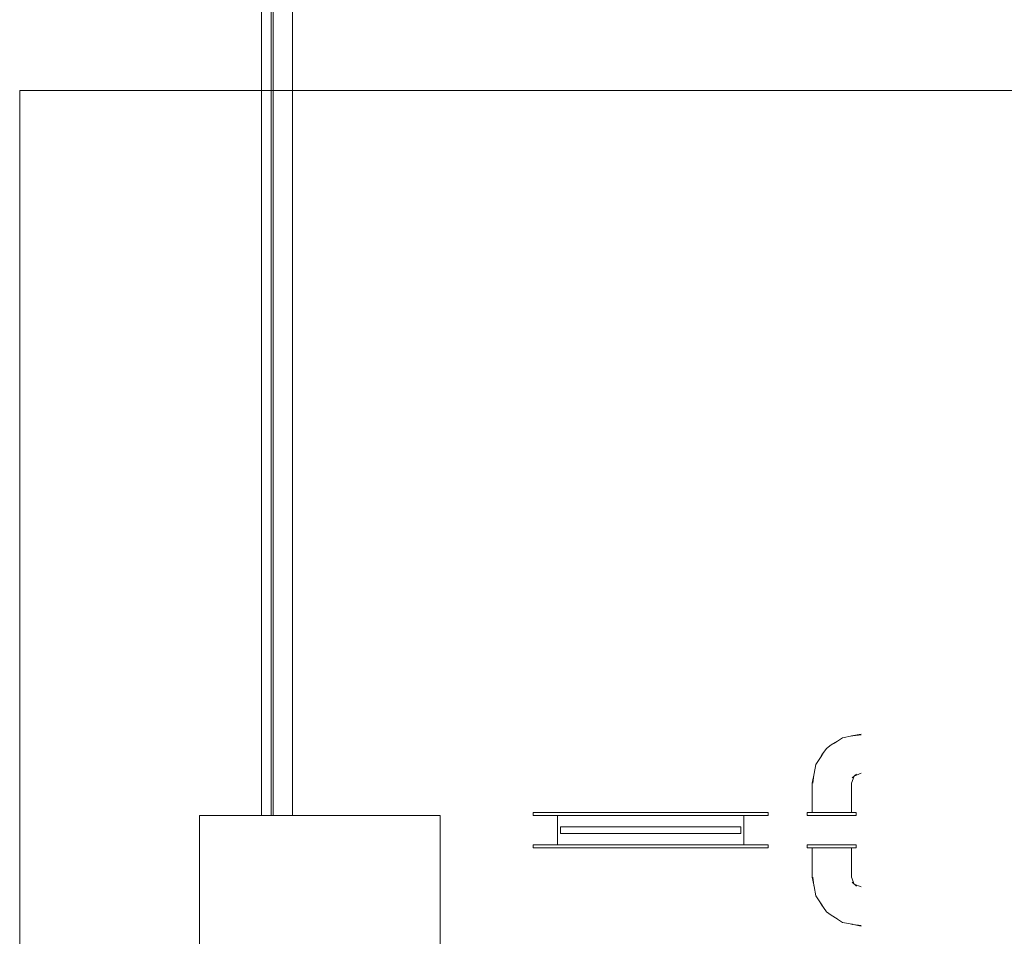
# Model space of a CAD drawing. Header units: millimetres. Extents: x 4476663 to 4477054, y -30323851 to -30323414.
# Tile 138 of 256: x 4476946.38 to 4476948.4, y -30323764.35 to -30323762.48. Entities that reach past the tile are written whole.
import ezdxf

# ---------------------------------------------------------------- set-up
doc = ezdxf.new("R2010")
doc.units = ezdxf.units.MM
doc.linetypes.add('HIDDEN2', pattern=[4.7625, 3.175, -1.5875])
for name, color, linetype, lineweight in [('DI-Detalhes', 3, 'HIDDEN2', 9), ('IFC-Parede padrão-Contorno', 44, 'Continuous', 5), ('IFC-Parede-Contorno', 42, 'Continuous', 5), ('IFC-Porta-Contorno', 142, 'Continuous', 5)]:
    doc.layers.add(name, color=color, linetype=linetype, lineweight=lineweight)

msp = doc.modelspace()

# ---------------------------------------------------------------- linework, layer by layer
at = {"layer": 'DI-Detalhes', "color": 3}
msp.add_lwpolyline([(4476946.3849, -30323775.4974), (4476958.5929, -30323775.4974), (4476958.5929, -30323762.6235), (4476946.3849, -30323762.6235), (4476946.3849, -30323775.4974)], dxfattribs=at)
at = {"layer": 'IFC-Parede padrão-Contorno', "color": 8, "lineweight": 5}
for p, q in [((4476946.9423, -30323764.1037), (4476946.9423, -30323761.6119)), ((4476946.9023, -30323764.1037), (4476946.9023, -30323761.7755)), ((4476946.8786, -30323764.1037), (4476946.8786, -30323763.3211)), ((4476946.7523, -30323764.2536), (4476946.7523, -30323764.1037)), ((4476946.7523, -30323764.1037), (4476946.9979, -30323764.1037)), ((4476946.9979, -30323764.1037), (4476947.2435, -30323764.1037)), ((4476947.2435, -30323764.3865), (4476947.2435, -30323764.1037)), ((4476946.7523, -30323764.4037), (4476946.7523, -30323764.2536))]:
    msp.add_line(p, q, dxfattribs=at)
at = {"layer": 'IFC-Parede-Contorno', "color": 8, "lineweight": 5}
for p, q in [((4476946.8786, -30323764.1037), (4476946.8786, -30323753.3958)), ((4476946.8986, -30323764.1037), (4476946.8986, -30323760.2864)), ((4476946.8786, -30323764.1037), (4476946.8786, -30323763.3211))]:
    msp.add_line(p, q, dxfattribs=at)
at = {"layer": 'IFC-Porta-Contorno', "color": 8, "lineweight": 5}
for p, q in [((4476948.0422, -30323763.9599), (4476948.0548, -30323763.9522)), ((4476948.049, -30323763.9561), (4476948.0652, -30323763.9453)), ((4476948.0652, -30323763.9453), (4476948.0848, -30323763.9413)), ((4476948.084, -30323763.9415), (4476948.1035, -30323763.9376)), ((4476948.084, -30323763.9415), (4476948.0863, -30323763.9411)), ((4476948.0848, -30323763.9413), (4476948.0858, -30323763.9412)), ((4476948.0863, -30323763.9411), (4476948.1035, -30323763.939)), ((4476948.0219, -30323763.9832), (4476948.0266, -30323763.9753)), ((4476948.0228, -30323763.9801), (4476948.0328, -30323763.9669)), ((4476948.0266, -30323763.9753), (4476948.0328, -30323763.9669)), ((4476948.0328, -30323763.9669), (4476948.0422, -30323763.9599)), ((4476948.0111, -30323763.9994), (4476948.0219, -30323763.9832)), ((4476948.0199, -30323763.9861), (4476948.0228, -30323763.9801)), ((4476948.0074, -30323764.0182), (4476948.0111, -30323763.9994)), ((4476948.0035, -30323764.0376), (4476948.0074, -30323764.0182)), ((4476948.0048, -30323764.0376), (4476948.0069, -30323764.0205)), ((4476948.0069, -30323764.0205), (4476948.0074, -30323764.0182)), ((4476948.0835, -30323764.0376), (4476948.0893, -30323764.0235)), ((4476948.0854, -30323764.0272), (4476948.0941, -30323764.0192)), ((4476948.0894, -30323764.0235), (4476948.1035, -30323764.0176)), ((4476948.0035, -30323764.0976), (4476948.0035, -30323764.0376)), ((4476948.0835, -30323764.0976), (4476948.0835, -30323764.0376)), ((4476947.4335, -30323764.0976), (4476947.9135, -30323764.0976)), ((4476947.4335, -30323764.1037), (4476947.4335, -30323764.0976)), ((4476947.4335, -30323764.1037), (4476947.9135, -30323764.1037)), ((4476947.4835, -30323764.1637), (4476947.4835, -30323764.1037)), ((4476947.8635, -30323764.1637), (4476947.8635, -30323764.1037)), ((4476947.9135, -30323764.1037), (4476947.9135, -30323764.0976)), ((4476947.9935, -30323764.1037), (4476947.9935, -30323764.0976)), ((4476947.9935, -30323764.0976), (4476947.9952, -30323764.0976)), ((4476947.9935, -30323764.1037), (4476947.9952, -30323764.1037)), ((4476947.9952, -30323764.0976), (4476948.0002, -30323764.0976)), ((4476947.9952, -30323764.1037), (4476948.0002, -30323764.1037)), ((4476948.0002, -30323764.0976), (4476948.0081, -30323764.0976)), ((4476948.0002, -30323764.1037), (4476948.0081, -30323764.1037)), ((4476948.0048, -30323764.0976), (4476948.0088, -30323764.0976)), ((4476948.0081, -30323764.0976), (4476948.0185, -30323764.0976)), ((4476948.0081, -30323764.1037), (4476948.0185, -30323764.1037)), ((4476948.0152, -30323764.0976), (4476948.0235, -30323764.0976)), ((4476948.0185, -30323764.0976), (4476948.0305, -30323764.0976)), ((4476948.0185, -30323764.1037), (4476948.0305, -30323764.1037)), ((4476948.0235, -30323764.0976), (4476948.0331, -30323764.0976)), ((4476948.0305, -30323764.0976), (4476948.0435, -30323764.0976)), ((4476948.0305, -30323764.1037), (4476948.0435, -30323764.1037)), ((4476948.0435, -30323764.0976), (4476948.0564, -30323764.0976)), ((4476948.0435, -30323764.1037), (4476948.0564, -30323764.1037)), ((4476948.0538, -30323764.0976), (4476948.0635, -30323764.0976)), ((4476948.0564, -30323764.0976), (4476948.0685, -30323764.0976)), ((4476948.0564, -30323764.1037), (4476948.0685, -30323764.1037)), ((4476948.0635, -30323764.0976), (4476948.0718, -30323764.0976)), ((4476948.0685, -30323764.0976), (4476948.0788, -30323764.0976)), ((4476948.0685, -30323764.1037), (4476948.0788, -30323764.1037)), ((4476948.0781, -30323764.0976), (4476948.0821, -30323764.0976)), ((4476948.0788, -30323764.0976), (4476948.0868, -30323764.0976)), ((4476948.0788, -30323764.1037), (4476948.0868, -30323764.1037)), ((4476948.0868, -30323764.0976), (4476948.0918, -30323764.0976)), ((4476948.0868, -30323764.1037), (4476948.0918, -30323764.1037)), ((4476948.0918, -30323764.0976), (4476948.0935, -30323764.0976)), ((4476948.0918, -30323764.1037), (4476948.0935, -30323764.1037)), ((4476948.0935, -30323764.1037), (4476948.0935, -30323764.0976)), ((4476947.4895, -30323764.1406), (4476947.4895, -30323764.1267)), ((4476947.4895, -30323764.1267), (4476947.8575, -30323764.1267)), ((4476947.8575, -30323764.1406), (4476947.8575, -30323764.1267)), ((4476947.4895, -30323764.1406), (4476947.8575, -30323764.1406)), ((4476947.4335, -30323764.1637), (4476947.9135, -30323764.1637)), ((4476947.4335, -30323764.1697), (4476947.4335, -30323764.1637)), ((4476947.4335, -30323764.1697), (4476947.9135, -30323764.1697)), ((4476947.9135, -30323764.1697), (4476947.9135, -30323764.1637)), ((4476947.9935, -30323764.1637), (4476947.9952, -30323764.1637)), ((4476947.9935, -30323764.1697), (4476947.9935, -30323764.1637)), ((4476947.9935, -30323764.1697), (4476947.9952, -30323764.1697)), ((4476947.9952, -30323764.1637), (4476948.0002, -30323764.1637)), ((4476947.9952, -30323764.1697), (4476948.0002, -30323764.1697)), ((4476948.0002, -30323764.1637), (4476948.0081, -30323764.1637)), ((4476948.0002, -30323764.1697), (4476948.0081, -30323764.1697)), ((4476948.0035, -30323764.2297), (4476948.0035, -30323764.1697)), ((4476948.0081, -30323764.1637), (4476948.0185, -30323764.1637)), ((4476948.0081, -30323764.1697), (4476948.0185, -30323764.1697)), ((4476948.0185, -30323764.1637), (4476948.0305, -30323764.1637)), ((4476948.0185, -30323764.1697), (4476948.0305, -30323764.1697)), ((4476948.0305, -30323764.1637), (4476948.0435, -30323764.1637)), ((4476948.0305, -30323764.1697), (4476948.0435, -30323764.1697)), ((4476948.0435, -30323764.1637), (4476948.0564, -30323764.1637)), ((4476948.0435, -30323764.1697), (4476948.0564, -30323764.1697)), ((4476948.0564, -30323764.1637), (4476948.0685, -30323764.1637)), ((4476948.0564, -30323764.1697), (4476948.0685, -30323764.1697)), ((4476948.0685, -30323764.1637), (4476948.0788, -30323764.1637)), ((4476948.0685, -30323764.1697), (4476948.0788, -30323764.1697)), ((4476948.0788, -30323764.1637), (4476948.0868, -30323764.1637)), ((4476948.0788, -30323764.1697), (4476948.0868, -30323764.1697)), ((4476948.0835, -30323764.2297), (4476948.0835, -30323764.1697)), ((4476948.0868, -30323764.1637), (4476948.0918, -30323764.1637)), ((4476948.0868, -30323764.1697), (4476948.0918, -30323764.1697)), ((4476948.0918, -30323764.1637), (4476948.0935, -30323764.1637)), ((4476948.0918, -30323764.1697), (4476948.0935, -30323764.1697)), ((4476948.0935, -30323764.1697), (4476948.0935, -30323764.1637)), ((4476948.0035, -30323764.2297), (4476948.0074, -30323764.2491)), ((4476948.0048, -30323764.2297), (4476948.0069, -30323764.2468)), ((4476948.0835, -30323764.2297), (4476948.0893, -30323764.2438)), ((4476948.0069, -30323764.2468), (4476948.0074, -30323764.2491)), ((4476948.0074, -30323764.2491), (4476948.0111, -30323764.2679)), ((4476948.0854, -30323764.2402), (4476948.0941, -30323764.2481)), ((4476948.0894, -30323764.2438), (4476948.1035, -30323764.2497)), ((4476948.0111, -30323764.2679), (4476948.0219, -30323764.2841)), ((4476948.0199, -30323764.2812), (4476948.0228, -30323764.2872)), ((4476948.0219, -30323764.2841), (4476948.0266, -30323764.292)), ((4476948.0228, -30323764.2872), (4476948.0328, -30323764.3004)), ((4476948.0266, -30323764.292), (4476948.0328, -30323764.3004)), ((4476948.0328, -30323764.3004), (4476948.0422, -30323764.3074)), ((4476948.0422, -30323764.3074), (4476948.0547, -30323764.3151)), ((4476948.049, -30323764.3112), (4476948.0652, -30323764.322)), ((4476948.0652, -30323764.322), (4476948.0848, -30323764.326)), ((4476948.084, -30323764.3258), (4476948.1035, -30323764.3297)), ((4476948.084, -30323764.3258), (4476948.0863, -30323764.3262)), ((4476948.0848, -30323764.326), (4476948.0859, -30323764.3262)), ((4476948.0863, -30323764.3262), (4476948.1035, -30323764.3283))]:
    msp.add_line(p, q, dxfattribs=at)

doc.saveas('drawing.dxf')
